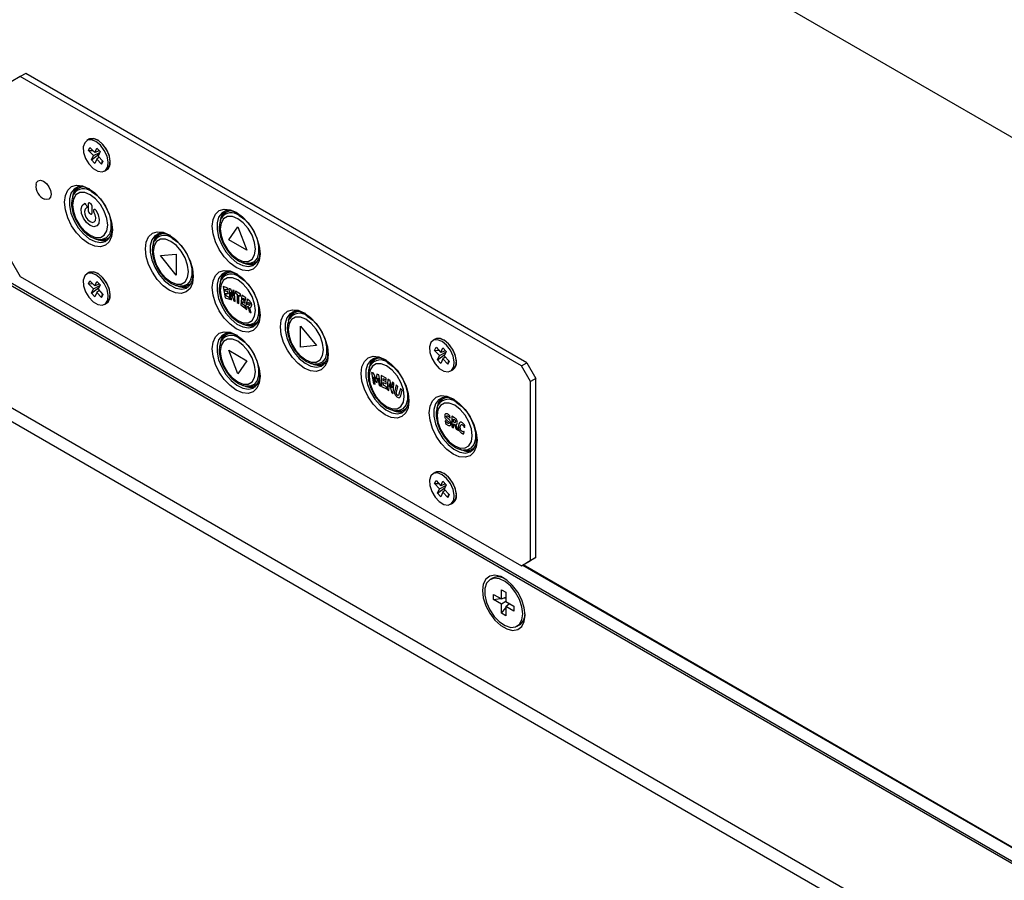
# Model space of a CAD drawing. Header units: millimetres. Extents: x 0 to 844, y -2 to 552.
# Tile 69 of 151: x 602 to 618, y 409 to 422. Entities that reach past the tile are written whole.
import ezdxf

# ---------------------------------------------------------------- set-up
doc = ezdxf.new("R2010")
doc.units = ezdxf.units.MM
doc.styles.get("Standard").update_dxf_attribs({"font": 'GOTHIC.TTF'})
doc.dimstyles.new('SLDDIMSTYLE7', dxfattribs={"dimtxt": 0.18, "dimasz": 1.3208, "dimexe": 0, "dimexo": 0.0625, "dimgap": 0, "dimtad": 0, "dimtih": 1, "dimtoh": 1, "dimdec": 0, "dimrnd": 1e-09, "dimzin": 0, "dimdsep": 46, "dimtxsty": 'STANDARD', "dimblk1": 'DOT', "dimblk2": 'DOT', "dimsah": 1, "dimcen": 0.09, "dimadec": 0, "dimazin": 0, "dimtfac": 1.3208, "dimtdec": 0, "dimtofl": 0, "dimtmove": 0, "dimatfit": 3, "dimldrblk": 'DOT', "dimfxl": 1, "dimfrac": 2, "dimtolj": 1, "dimtzin": 0, "dimarcsym": 0})

# ---------------------------------------------------------------- blocks, each defined once
blk = doc.blocks.new('_Dot')
at = {"color": 0, "linetype": 'ByBlock', "lineweight": -2}
blk.add_line((-0.5, 0), (-1, 0), dxfattribs=at)
at = {"color": 0, "linetype": 'ByBlock', "const_width": 0.5}
blk.add_lwpolyline([(-0.25, 0, 1), (0.25, 0, 1)], format="xyb", close=True, dxfattribs=at)

msp = doc.modelspace()

# ---------------------------------------------------------------- linework, layer by layer
at = {"color": 7, "linetype": 'Continuous', "lineweight": 25}
for p, q in [((587.83, 424.663), (743.351, 334.883)), ((587.644, 424.555), (743.8, 334.409)), ((587.644, 424.555), (746.651, 332.762)), ((614.199, 422.638), (681.921, 383.543)), ((602.466, 421.544), (602.38, 421.494)), ((610.265, 417.041), (602.466, 421.544)), ((602.38, 421.494), (602.239, 421.413)), ((610.18, 416.992), (602.38, 421.494)), ((603.448, 420.518), (603.416, 420.499)), ((603.442, 420.345), (603.463, 420.392)), ((603.442, 420.345), (603.507, 420.346)), ((603.517, 420.265), (603.442, 420.345)), ((603.463, 420.392), (603.539, 420.312)), ((603.486, 420.196), (603.604, 420.287)), ((603.517, 420.265), (603.616, 420.315)), ((603.539, 420.312), (603.57, 420.381)), ((603.61, 420.339), (603.539, 420.312)), ((603.57, 420.381), (603.622, 420.327)), ((603.622, 420.327), (603.59, 420.258)), ((603.486, 420.196), (603.517, 420.265)), ((603.538, 420.141), (603.486, 420.196)), ((603.569, 420.21), (603.538, 420.141)), ((603.607, 420.24), (603.569, 420.21)), ((603.644, 420.131), (603.569, 420.21)), ((603.59, 420.258), (603.666, 420.178)), ((603.644, 420.131), (603.662, 420.182)), ((603.666, 420.178), (603.644, 420.131)), ((603.691, 420.023), (603.723, 420.042)), ((603.229, 419.697), (603.211, 419.665)), ((603.44, 419.396), (603.44, 419.519)), ((603.458, 419.529), (603.476, 419.519)), ((603.406, 419.498), (603.414, 419.475)), ((603.476, 419.355), (603.458, 419.365)), ((603.493, 419.488), (603.493, 419.365)), ((603.519, 419.414), (603.528, 419.427)), ((605.528, 419.323), (605.51, 419.292)), ((605.624, 418.954), (605.766, 419.155)), ((605.766, 419.155), (605.907, 418.791)), ((603.621, 418.956), (603.604, 418.957)), ((603.621, 418.956), (603.657, 418.956)), ((604.486, 418.971), (604.469, 418.939)), ((605.907, 418.791), (605.624, 418.954)), ((602.239, 418.628), (602.38, 418.383)), ((604.561, 418.708), (604.806, 418.73)), ((604.806, 418.404), (604.561, 418.708)), ((604.806, 418.73), (604.806, 418.404)), ((605.92, 418.583), (605.903, 418.584)), ((603.448, 418.444), (603.416, 418.425)), ((605.92, 418.583), (605.956, 418.582)), ((602.38, 418.383), (610.18, 413.881)), ((603.442, 418.271), (603.463, 418.318)), ((603.463, 418.318), (603.539, 418.238)), ((603.539, 418.238), (603.57, 418.307)), ((603.57, 418.307), (603.622, 418.253)), ((605.528, 418.369), (605.51, 418.338)), ((603.442, 418.271), (603.507, 418.272)), ((603.517, 418.191), (603.442, 418.271)), ((603.486, 418.122), (603.604, 418.213)), ((603.486, 418.122), (603.517, 418.191)), ((603.517, 418.191), (603.616, 418.241)), ((603.569, 418.136), (603.538, 418.067)), ((603.61, 418.265), (603.539, 418.238)), ((603.607, 418.166), (603.569, 418.136)), ((603.644, 418.057), (603.569, 418.136)), ((603.622, 418.253), (603.59, 418.184)), ((603.59, 418.184), (603.666, 418.104)), ((604.878, 418.231), (604.862, 418.232)), ((604.878, 418.231), (604.914, 418.23)), ((605.602, 418.209), (605.537, 418.227)), ((605.537, 418.227), (605.571, 418.05)), ((605.573, 418.155), (605.567, 418.188)), ((605.567, 418.188), (605.608, 418.176)), ((605.611, 418.145), (605.573, 418.155)), ((605.608, 418.176), (605.602, 418.209)), ((605.617, 418.112), (605.611, 418.145)), ((605.658, 418.186), (605.627, 418.199)), ((605.627, 418.199), (605.644, 418.028)), ((605.668, 418.018), (605.656, 418.137)), ((605.656, 418.137), (605.702, 418.003)), ((605.696, 418.076), (605.658, 418.186)), ((605.71, 418.163), (605.686, 418.173)), ((605.686, 418.173), (605.696, 418.076)), ((605.727, 417.992), (605.71, 418.163)), ((605.81, 418.108), (605.728, 418.156)), ((605.728, 418.156), (605.728, 418.125)), ((605.728, 418.125), (605.756, 418.108)), ((603.538, 418.067), (603.486, 418.122)), ((603.644, 418.057), (603.662, 418.108)), ((603.666, 418.104), (603.644, 418.057)), ((605.571, 418.05), (605.636, 418.032)), ((605.588, 418.076), (605.579, 418.123)), ((605.579, 418.123), (605.617, 418.112)), ((605.63, 418.064), (605.588, 418.076)), ((605.636, 418.032), (605.63, 418.064)), ((605.644, 418.028), (605.668, 418.018)), ((605.702, 418.003), (605.727, 417.992)), ((605.756, 418.108), (605.756, 417.976)), ((605.756, 417.976), (605.781, 417.962)), ((605.781, 417.962), (605.781, 418.094)), ((605.781, 418.094), (605.81, 418.077)), ((605.81, 418.077), (605.81, 418.108)), ((605.827, 418.095), (605.811, 417.943)), ((605.892, 418.05), (605.827, 418.095)), ((605.839, 417.955), (605.843, 417.992)), ((605.843, 417.992), (605.879, 417.966)), ((605.846, 418.021), (605.849, 418.048)), ((605.882, 417.996), (605.846, 418.021)), ((605.849, 418.048), (605.889, 418.02)), ((605.879, 417.966), (605.882, 417.996)), ((605.915, 418.031), (605.882, 417.892)), ((605.889, 418.02), (605.892, 418.05)), ((605.954, 417.997), (605.915, 418.031)), ((605.923, 417.949), (605.932, 417.985)), ((605.932, 417.985), (605.94, 417.978)), ((603.691, 417.949), (603.723, 417.968)), ((605.811, 417.943), (605.876, 417.897)), ((605.879, 417.927), (605.839, 417.955)), ((605.876, 417.897), (605.879, 417.927)), ((605.882, 417.892), (605.906, 417.872)), ((605.906, 417.872), (605.917, 417.923)), ((605.917, 417.923), (605.928, 417.914)), ((605.931, 417.943), (605.923, 417.949)), ((605.928, 417.914), (605.943, 417.84)), ((605.943, 417.84), (605.972, 417.816)), ((605.972, 417.816), (605.953, 417.903)), ((606.588, 417.758), (606.57, 417.726)), ((605.92, 417.629), (605.903, 417.63)), ((605.92, 417.629), (605.956, 417.628)), ((606.744, 417.611), (606.989, 417.307)), ((606.744, 417.285), (606.744, 417.611)), ((605.528, 417.415), (605.51, 417.384)), ((608.836, 417.407), (608.805, 417.389)), ((605.624, 417.235), (605.907, 417.071)), ((605.766, 416.87), (605.624, 417.235)), ((606.989, 417.307), (606.744, 417.285)), ((608.83, 417.234), (608.852, 417.281)), ((608.83, 417.234), (608.895, 417.235)), ((608.906, 417.154), (608.83, 417.234)), ((608.852, 417.281), (608.927, 417.202)), ((608.906, 417.154), (609.004, 417.204)), ((608.927, 417.202), (608.958, 417.271)), ((608.998, 417.229), (608.927, 417.202)), ((608.958, 417.271), (609.01, 417.216)), ((609.01, 417.216), (608.979, 417.147)), ((605.907, 417.071), (605.766, 416.87)), ((608.874, 417.085), (608.992, 417.176)), ((608.874, 417.085), (608.906, 417.154)), ((608.926, 417.031), (608.874, 417.085)), ((608.957, 417.1), (608.926, 417.031)), ((608.995, 417.13), (608.957, 417.1)), ((609.033, 417.02), (608.957, 417.1)), ((608.979, 417.147), (609.054, 417.068)), ((609.033, 417.02), (609.05, 417.072)), ((609.054, 417.068), (609.033, 417.02)), ((606.979, 417.017), (606.963, 417.018)), ((606.979, 417.017), (607.015, 417.017)), ((607.845, 417.032), (607.827, 417)), ((609.08, 416.913), (609.111, 416.931)), ((610.18, 416.992), (610.265, 417.041)), ((610.321, 416.747), (610.18, 416.992)), ((610.265, 417.041), (610.407, 416.796)), ((607.88, 416.879), (607.847, 416.889)), ((607.847, 416.889), (607.878, 416.714)), ((607.919, 416.785), (607.88, 416.879)), ((607.905, 416.706), (607.884, 416.822)), ((607.884, 416.822), (607.918, 416.741)), ((607.929, 416.863), (607.919, 416.785)), ((607.962, 416.853), (607.929, 416.863)), ((607.936, 416.735), (607.943, 416.803)), ((607.943, 416.803), (607.964, 416.687)), ((607.992, 416.678), (607.962, 416.853)), ((608.073, 416.803), (607.996, 416.842)), ((607.996, 416.842), (608.005, 416.673)), ((608.028, 416.765), (608.026, 416.795)), ((608.026, 416.795), (608.075, 416.771)), ((608.073, 416.743), (608.028, 416.765)), ((608.075, 416.771), (608.073, 416.803)), ((608.103, 416.785), (608.091, 416.628)), ((608.137, 416.761), (608.103, 416.785)), ((608.164, 416.65), (608.137, 416.761)), ((610.407, 416.796), (610.321, 416.747)), ((610.321, 413.962), (610.321, 416.747)), ((610.407, 414.012), (610.407, 416.796)), ((605.92, 416.675), (605.903, 416.676)), ((605.92, 416.675), (605.956, 416.674)), ((607.878, 416.714), (607.905, 416.706)), ((607.918, 416.741), (607.936, 416.735)), ((607.964, 416.687), (607.992, 416.678)), ((608.005, 416.673), (608.082, 416.634)), ((608.032, 416.691), (608.03, 416.733)), ((608.03, 416.733), (608.074, 416.711)), ((608.08, 416.666), (608.032, 416.691)), ((608.074, 416.711), (608.073, 416.743)), ((608.082, 416.634), (608.08, 416.666)), ((608.091, 416.628), (608.118, 416.61)), ((608.118, 416.61), (608.126, 416.72)), ((608.126, 416.72), (608.158, 416.584)), ((608.171, 416.739), (608.164, 416.65)), ((608.197, 416.721), (608.171, 416.739)), ((608.186, 416.565), (608.197, 416.721)), ((608.229, 416.695), (608.208, 416.606)), ((608.256, 416.672), (608.229, 416.695)), ((608.235, 416.584), (608.256, 416.672)), ((608.296, 416.638), (608.274, 416.551)), ((608.322, 416.615), (608.296, 416.638)), ((608.301, 416.526), (608.322, 416.615)), ((608.158, 416.584), (608.186, 416.565)), ((608.236, 416.292), (608.22, 416.293)), ((608.236, 416.292), (608.273, 416.291)), ((608.904, 416.42), (608.887, 416.389)), ((608.999, 416.136), (608.996, 416.137)), ((608.996, 416.137), (609.001, 416.095)), ((609.071, 416.178), (609.067, 416.217)), ((609.069, 416.179), (609.071, 416.178)), ((609.141, 416.184), (609.096, 416.21)), ((609.096, 416.21), (609.096, 416.046)), ((609.124, 416.164), (609.134, 416.159)), ((609.124, 416.119), (609.124, 416.164)), ((609.096, 416.046), (609.124, 416.03)), ((609.133, 416.114), (609.124, 416.119)), ((609.124, 416.03), (609.124, 416.09)), ((609.124, 416.09), (609.134, 416.084)), ((609.134, 416.084), (609.166, 416.006)), ((609.2, 415.987), (609.162, 416.078)), ((609.166, 416.006), (609.2, 415.987)), ((609.293, 416.032), (609.296, 416.03)), ((609.296, 416.03), (609.301, 416.066)), ((609.283, 415.934), (609.288, 415.969)), ((609.288, 415.969), (609.285, 415.971)), ((609.296, 415.68), (609.28, 415.681)), ((609.296, 415.68), (609.332, 415.679)), ((608.836, 415.333), (608.805, 415.315)), ((608.83, 415.16), (608.852, 415.207)), ((608.83, 415.16), (608.895, 415.161)), ((608.906, 415.08), (608.83, 415.16)), ((608.852, 415.207), (608.927, 415.128)), ((608.874, 415.011), (608.992, 415.102)), ((608.874, 415.011), (608.906, 415.08)), ((608.906, 415.08), (609.004, 415.13)), ((608.927, 415.128), (608.958, 415.197)), ((608.998, 415.155), (608.927, 415.128)), ((608.958, 415.197), (609.01, 415.142)), ((609.01, 415.142), (608.979, 415.073)), ((608.979, 415.073), (609.054, 414.993)), ((608.926, 414.957), (608.874, 415.011)), ((608.957, 415.026), (608.926, 414.957)), ((608.995, 415.056), (608.957, 415.026)), ((609.033, 414.946), (608.957, 415.026)), ((609.033, 414.946), (609.05, 414.998)), ((609.054, 414.993), (609.033, 414.946)), ((609.08, 414.839), (609.111, 414.857)), ((610.407, 414.012), (610.265, 413.93)), ((610.321, 413.962), (610.407, 414.012)), ((610.18, 413.881), (610.321, 413.962)), ((610.265, 413.93), (610.18, 413.881)), ((731.873, 343.659), (610.206, 413.896)), ((609.731, 413.69), (609.696, 413.67)), ((609.748, 413.436), (609.872, 413.365)), ((609.748, 413.358), (609.748, 413.436)), ((609.748, 413.358), (609.857, 413.373)), ((609.872, 413.508), (609.94, 413.469)), ((609.872, 413.365), (609.872, 413.508)), ((609.872, 413.365), (609.94, 413.391)), ((609.915, 413.382), (609.94, 413.385)), ((609.94, 413.469), (609.94, 413.326)), ((609.872, 413.286), (609.748, 413.358)), ((609.94, 413.326), (609.872, 413.286)), ((609.872, 413.144), (609.872, 413.286)), ((609.872, 413.144), (609.94, 413.23)), ((609.94, 413.326), (610.063, 413.254)), ((609.94, 413.247), (609.996, 413.293)), ((609.94, 413.247), (609.94, 413.104)), ((610.063, 413.176), (609.94, 413.247)), ((609.976, 413.277), (609.991, 413.296)), ((610.063, 413.254), (610.063, 413.176)), ((609.94, 413.104), (609.872, 413.144)), ((610.116, 412.942), (610.151, 412.963))]:
    msp.add_line(p, q, dxfattribs=at)
at = {"color": 8, "linetype": 'Continuous', "lineweight": 25}
for p, q in [((595.22, 422.294), (731.875, 343.405)), ((595.229, 422.33), (731.873, 343.447)), ((610.199, 413.892), (731.873, 343.651))]:
    msp.add_line(p, q, dxfattribs=at)
at = {"color": 7, "linetype": 'Continuous', "lineweight": 25, "flags": 128}
for points in [[(603.628, 420.426), (603.558, 420.483), (603.488, 420.511), (603.426, 420.504), (603.382, 420.465), (603.361, 420.399), (603.366, 420.314), (603.396, 420.221), (603.448, 420.135), (603.514, 420.065), (603.585, 420.022), (603.652, 420.011), (603.706, 420.034), (603.74, 420.088), (603.748, 420.165), (603.73, 420.255), (603.688, 420.346), (603.628, 420.426)], [(603.66, 420.444), (603.59, 420.502), (603.52, 420.529), (603.458, 420.523), (603.448, 420.518)], [(603.78, 420.167), (603.767, 420.256), (603.729, 420.348), (603.672, 420.431), (603.604, 420.493), (603.533, 420.526), (603.469, 420.527), (603.448, 420.518)], [(603.723, 420.042), (603.738, 420.052), (603.771, 420.106), (603.78, 420.183), (603.762, 420.273), (603.72, 420.364), (603.66, 420.444)], [(602.626, 419.815), (602.634, 419.844), (602.659, 419.873), (602.697, 419.88), (602.742, 419.865), (602.786, 419.829), (602.824, 419.778), (602.849, 419.719), (602.858, 419.663), (602.849, 419.616), (602.824, 419.587), (602.786, 419.58), (602.758, 419.587)], [(603.814, 419.111), (603.801, 419.007), (603.764, 418.925), (603.705, 418.87), (603.628, 418.846), (603.538, 418.855), (603.442, 418.896), (603.346, 418.966), (603.256, 419.061), (603.179, 419.174), (603.12, 419.297), (603.083, 419.422), (603.07, 419.54), (603.083, 419.644), (603.12, 419.727), (603.179, 419.781), (603.256, 419.805), (603.346, 419.796), (603.442, 419.755), (603.538, 419.685), (603.628, 419.59), (603.705, 419.478), (603.764, 419.354), (603.801, 419.229), (603.814, 419.111)], [(603.46, 419.744), (603.454, 419.747), (603.365, 419.778), (603.283, 419.776), (603.216, 419.742), (603.169, 419.679), (603.144, 419.592), (603.144, 419.486), (603.169, 419.369), (603.216, 419.251), (603.283, 419.14), (603.365, 419.045), (603.454, 418.971), (603.546, 418.926), (603.632, 418.911), (603.707, 418.929), (603.765, 418.978), (603.802, 419.054), (603.814, 419.132)], [(603.467, 419.024), (603.551, 418.99), (603.628, 418.991), (603.688, 419.026), (603.727, 419.092), (603.741, 419.182), (603.727, 419.287), (603.688, 419.398), (603.628, 419.503), (603.551, 419.592), (603.467, 419.656), (603.382, 419.69), (603.306, 419.689), (603.245, 419.654), (603.206, 419.588), (603.193, 419.498), (603.206, 419.393), (603.245, 419.282), (603.306, 419.177), (603.382, 419.088), (603.467, 419.024)], [(603.196, 419.631), (603.209, 419.66), (603.211, 419.665)], [(603.343, 419.78), (603.275, 419.751), (603.229, 419.697)], [(603.554, 419.418), (603.591, 419.345), (603.608, 419.271), (603.6, 419.209), (603.571, 419.169), (603.523, 419.158), (603.467, 419.177), (603.41, 419.223), (603.363, 419.289), (603.333, 419.364), (603.326, 419.434), (603.342, 419.489), (603.379, 419.519)], [(603.41, 419.451), (603.388, 419.432), (603.379, 419.397), (603.384, 419.353), (603.402, 419.307), (603.432, 419.266), (603.467, 419.238), (603.502, 419.226), (603.531, 419.233), (603.55, 419.257), (603.555, 419.295), (603.546, 419.341), (603.523, 419.386)], [(603.414, 419.475), (603.416, 419.471), (603.417, 419.467), (603.417, 419.463), (603.417, 419.46), (603.416, 419.457), (603.414, 419.454), (603.413, 419.452), (603.41, 419.451)], [(603.528, 419.427), (603.53, 419.429), (603.533, 419.431), (603.536, 419.431), (603.54, 419.43), (603.544, 419.428), (603.547, 419.425), (603.551, 419.422), (603.554, 419.418)], [(606.113, 418.738), (606.1, 418.634), (606.063, 418.552), (606.004, 418.497), (605.927, 418.473), (605.837, 418.482), (605.741, 418.523), (605.645, 418.593), (605.555, 418.688), (605.478, 418.801), (605.419, 418.924), (605.382, 419.049), (605.369, 419.167), (605.382, 419.271), (605.419, 419.353), (605.478, 419.408), (605.555, 419.432), (605.645, 419.423), (605.741, 419.382), (605.837, 419.312), (605.927, 419.217), (606.004, 419.104), (606.063, 418.981), (606.1, 418.856), (606.113, 418.738)], [(605.759, 419.371), (605.753, 419.374), (605.664, 419.404), (605.582, 419.403), (605.515, 419.369), (605.467, 419.306), (605.443, 419.218), (605.443, 419.113), (605.467, 418.996), (605.515, 418.878), (605.582, 418.767), (605.664, 418.672), (605.753, 418.598), (605.845, 418.553), (605.931, 418.538), (606.006, 418.556), (606.064, 418.605), (606.101, 418.681), (606.113, 418.759)], [(605.642, 419.407), (605.574, 419.378), (605.528, 419.323)], [(605.766, 418.651), (605.85, 418.617), (605.927, 418.618), (605.987, 418.653), (606.026, 418.719), (606.04, 418.809), (606.026, 418.914), (605.987, 419.025), (605.927, 419.13), (605.85, 419.219), (605.766, 419.283), (605.681, 419.316), (605.605, 419.316), (605.544, 419.281), (605.505, 419.215), (605.492, 419.125), (605.505, 419.019), (605.544, 418.909), (605.605, 418.804), (605.681, 418.715), (605.766, 418.651)], [(605.495, 419.257), (605.508, 419.287), (605.51, 419.292)], [(605.071, 418.385), (605.059, 418.281), (605.022, 418.199), (604.962, 418.144), (604.885, 418.12), (604.796, 418.129), (604.699, 418.17), (604.603, 418.24), (604.513, 418.335), (604.436, 418.448), (604.377, 418.571), (604.34, 418.696), (604.327, 418.815), (604.34, 418.919), (604.377, 419.001), (604.436, 419.056), (604.513, 419.079), (604.603, 419.071), (604.699, 419.03), (604.796, 418.959), (604.885, 418.865), (604.962, 418.752), (605.022, 418.629), (605.059, 418.504), (605.071, 418.385)], [(604.717, 419.019), (604.712, 419.021), (604.622, 419.052), (604.54, 419.05), (604.473, 419.016), (604.426, 418.953), (604.401, 418.866), (604.401, 418.76), (604.426, 418.644), (604.473, 418.526), (604.54, 418.415), (604.622, 418.319), (604.712, 418.246), (604.803, 418.2), (604.89, 418.186), (604.965, 418.203), (605.022, 418.252), (605.059, 418.328), (605.071, 418.406)], [(604.6, 419.054), (604.533, 419.026), (604.486, 418.971)], [(604.724, 418.298), (604.809, 418.264), (604.885, 418.265), (604.946, 418.3), (604.984, 418.366), (604.998, 418.456), (604.984, 418.561), (604.946, 418.672), (604.885, 418.777), (604.809, 418.866), (604.724, 418.93), (604.639, 418.964), (604.563, 418.963), (604.502, 418.928), (604.464, 418.862), (604.45, 418.772), (604.464, 418.667), (604.502, 418.556), (604.563, 418.451), (604.639, 418.362), (604.724, 418.298)], [(604.454, 418.905), (604.466, 418.934), (604.469, 418.939)], [(603.628, 418.352), (603.558, 418.409), (603.488, 418.437), (603.426, 418.43), (603.382, 418.391), (603.361, 418.325), (603.366, 418.24), (603.396, 418.147), (603.448, 418.061), (603.514, 417.991), (603.585, 417.948), (603.652, 417.937), (603.706, 417.96), (603.74, 418.014), (603.748, 418.091), (603.73, 418.181), (603.688, 418.272), (603.628, 418.352)], [(603.66, 418.37), (603.59, 418.428), (603.52, 418.455), (603.458, 418.449), (603.448, 418.444)], [(603.78, 418.093), (603.767, 418.182), (603.729, 418.274), (603.672, 418.357), (603.604, 418.419), (603.533, 418.452), (603.469, 418.453), (603.448, 418.444)], [(606.113, 417.784), (606.1, 417.68), (606.063, 417.598), (606.004, 417.543), (605.927, 417.519), (605.837, 417.528), (605.741, 417.569), (605.645, 417.639), (605.555, 417.734), (605.478, 417.847), (605.419, 417.97), (605.382, 418.095), (605.369, 418.213), (605.382, 418.317), (605.419, 418.399), (605.478, 418.454), (605.555, 418.478), (605.645, 418.469), (605.741, 418.428), (605.837, 418.358), (605.927, 418.263), (606.004, 418.15), (606.063, 418.027), (606.1, 417.902), (606.113, 417.784)], [(605.759, 418.417), (605.753, 418.42), (605.664, 418.45), (605.582, 418.449), (605.515, 418.415), (605.467, 418.352), (605.443, 418.264), (605.443, 418.159), (605.467, 418.042), (605.515, 417.924), (605.582, 417.813), (605.664, 417.718), (605.753, 417.644), (605.845, 417.599), (605.931, 417.584), (606.006, 417.602), (606.064, 417.651), (606.101, 417.727), (606.113, 417.805)], [(605.642, 418.453), (605.574, 418.424), (605.528, 418.369)], [(603.723, 417.968), (603.738, 417.978), (603.771, 418.032), (603.78, 418.109), (603.762, 418.199), (603.72, 418.29), (603.66, 418.37)], [(605.766, 417.696), (605.85, 417.663), (605.927, 417.664), (605.987, 417.699), (606.026, 417.765), (606.04, 417.855), (606.026, 417.96), (605.987, 418.071), (605.927, 418.176), (605.85, 418.265), (605.766, 418.329), (605.681, 418.362), (605.605, 418.362), (605.544, 418.327), (605.505, 418.261), (605.492, 418.171), (605.505, 418.065), (605.544, 417.955), (605.605, 417.85), (605.681, 417.761), (605.766, 417.696)], [(605.495, 418.303), (605.508, 418.333), (605.51, 418.338)], [(607.173, 417.172), (607.16, 417.068), (607.123, 416.986), (607.064, 416.931), (606.987, 416.907), (606.897, 416.916), (606.801, 416.957), (606.704, 417.027), (606.615, 417.122), (606.538, 417.235), (606.478, 417.358), (606.441, 417.483), (606.429, 417.602), (606.441, 417.705), (606.478, 417.788), (606.538, 417.842), (606.615, 417.866), (606.704, 417.857), (606.801, 417.816), (606.897, 417.746), (606.987, 417.651), (607.064, 417.539), (607.123, 417.416), (607.16, 417.29), (607.173, 417.172)], [(606.819, 417.805), (606.813, 417.808), (606.723, 417.839), (606.642, 417.837), (606.575, 417.803), (606.527, 417.74), (606.502, 417.653), (606.502, 417.547), (606.527, 417.431), (606.575, 417.313), (606.642, 417.202), (606.723, 417.106), (606.813, 417.032), (606.905, 416.987), (606.991, 416.972), (607.066, 416.99), (607.124, 417.039), (607.16, 417.115), (607.172, 417.193)], [(606.701, 417.841), (606.634, 417.812), (606.588, 417.758)], [(606.825, 417.085), (606.91, 417.051), (606.986, 417.052), (607.047, 417.087), (607.086, 417.153), (607.099, 417.243), (607.086, 417.348), (607.047, 417.459), (606.986, 417.564), (606.91, 417.653), (606.825, 417.717), (606.741, 417.751), (606.664, 417.75), (606.604, 417.715), (606.565, 417.649), (606.552, 417.559), (606.565, 417.454), (606.604, 417.343), (606.664, 417.238), (606.741, 417.149), (606.825, 417.085)], [(606.555, 417.692), (606.567, 417.721), (606.57, 417.726)], [(606.113, 416.83), (606.1, 416.726), (606.063, 416.644), (606.004, 416.589), (605.927, 416.565), (605.837, 416.574), (605.741, 416.615), (605.645, 416.685), (605.555, 416.78), (605.478, 416.892), (605.419, 417.016), (605.382, 417.141), (605.369, 417.259), (605.382, 417.363), (605.419, 417.445), (605.478, 417.5), (605.555, 417.524), (605.645, 417.515), (605.741, 417.474), (605.837, 417.404), (605.927, 417.309), (606.004, 417.196), (606.063, 417.073), (606.1, 416.948), (606.113, 416.83)], [(605.759, 417.463), (605.753, 417.466), (605.664, 417.496), (605.582, 417.495), (605.515, 417.461), (605.467, 417.398), (605.443, 417.31), (605.443, 417.204), (605.467, 417.088), (605.515, 416.97), (605.582, 416.859), (605.664, 416.764), (605.753, 416.69), (605.845, 416.645), (605.931, 416.63), (606.006, 416.648), (606.064, 416.697), (606.101, 416.773), (606.113, 416.851)], [(605.766, 416.742), (605.85, 416.709), (605.927, 416.71), (605.987, 416.745), (606.026, 416.811), (606.04, 416.901), (606.026, 417.006), (605.987, 417.117), (605.927, 417.222), (605.85, 417.311), (605.766, 417.375), (605.681, 417.408), (605.605, 417.407), (605.544, 417.372), (605.505, 417.307), (605.492, 417.217), (605.505, 417.111), (605.544, 417.001), (605.605, 416.896), (605.681, 416.807), (605.766, 416.742)], [(605.495, 417.349), (605.508, 417.379), (605.51, 417.384)], [(605.642, 417.499), (605.574, 417.47), (605.528, 417.415)], [(609.017, 417.315), (608.947, 417.373), (608.876, 417.4), (608.814, 417.394), (608.77, 417.355), (608.749, 417.288), (608.754, 417.203), (608.784, 417.111), (608.836, 417.024), (608.902, 416.954), (608.973, 416.911), (609.041, 416.9), (609.094, 416.923), (609.128, 416.977), (609.136, 417.054), (609.118, 417.145), (609.076, 417.236), (609.017, 417.315)], [(609.048, 417.334), (608.978, 417.391), (608.908, 417.418), (608.846, 417.412), (608.836, 417.407)], [(609.168, 417.057), (609.155, 417.146), (609.118, 417.237), (609.061, 417.32), (608.992, 417.382), (608.921, 417.416), (608.857, 417.416), (608.836, 417.407)], [(609.111, 416.931), (609.126, 416.942), (609.16, 416.995), (609.168, 417.073), (609.15, 417.163), (609.108, 417.254), (609.048, 417.334)], [(608.43, 416.446), (608.417, 416.342), (608.38, 416.26), (608.321, 416.205), (608.244, 416.181), (608.154, 416.19), (608.058, 416.231), (607.962, 416.301), (607.872, 416.396), (607.795, 416.509), (607.736, 416.632), (607.698, 416.757), (607.686, 416.876), (607.698, 416.98), (607.736, 417.062), (607.795, 417.117), (607.872, 417.141), (607.962, 417.132), (608.058, 417.091), (608.154, 417.02), (608.244, 416.926), (608.321, 416.813), (608.38, 416.69), (608.417, 416.565), (608.43, 416.446)], [(608.076, 417.08), (608.07, 417.083), (607.98, 417.113), (607.899, 417.111), (607.832, 417.078), (607.784, 417.015), (607.76, 416.927), (607.76, 416.821), (607.784, 416.705), (607.832, 416.587), (607.899, 416.476), (607.98, 416.38), (608.07, 416.307), (608.162, 416.261), (608.248, 416.247), (608.323, 416.264), (608.381, 416.313), (608.418, 416.389), (608.43, 416.467)], [(607.959, 417.116), (607.891, 417.087), (607.845, 417.032)], [(608.083, 416.359), (608.167, 416.326), (608.244, 416.326), (608.304, 416.361), (608.343, 416.427), (608.356, 416.517), (608.343, 416.623), (608.304, 416.733), (608.244, 416.838), (608.167, 416.927), (608.083, 416.991), (607.998, 417.025), (607.922, 417.024), (607.861, 416.989), (607.822, 416.923), (607.809, 416.833), (607.822, 416.728), (607.861, 416.617), (607.922, 416.512), (607.998, 416.423), (608.083, 416.359)], [(607.812, 416.966), (607.825, 416.995), (607.827, 417)], [(609.49, 415.834), (609.477, 415.731), (609.44, 415.648), (609.381, 415.593), (609.304, 415.57), (609.214, 415.579), (609.118, 415.62), (609.021, 415.69), (608.932, 415.784), (608.854, 415.897), (608.795, 416.02), (608.758, 416.146), (608.745, 416.264), (608.758, 416.368), (608.795, 416.45), (608.854, 416.505), (608.932, 416.529), (609.021, 416.52), (609.118, 416.479), (609.214, 416.409), (609.304, 416.314), (609.381, 416.201), (609.44, 416.078), (609.477, 415.953), (609.49, 415.834)], [(609.136, 416.468), (609.13, 416.471), (609.04, 416.501), (608.959, 416.499), (608.892, 416.466), (608.844, 416.403), (608.819, 416.315), (608.819, 416.209), (608.844, 416.093), (608.892, 415.975), (608.959, 415.864), (609.04, 415.768), (609.13, 415.695), (609.221, 415.649), (609.308, 415.635), (609.383, 415.653), (609.441, 415.701), (609.477, 415.778), (609.489, 415.856)], [(609.018, 416.504), (608.951, 416.475), (608.904, 416.42)], [(609.142, 415.747), (609.227, 415.714), (609.303, 415.715), (609.364, 415.75), (609.403, 415.815), (609.416, 415.905), (609.403, 416.011), (609.364, 416.121), (609.303, 416.226), (609.227, 416.315), (609.142, 416.38), (609.058, 416.413), (608.981, 416.412), (608.921, 416.377), (608.882, 416.312), (608.868, 416.222), (608.882, 416.116), (608.921, 416.005), (608.981, 415.901), (609.058, 415.812), (609.142, 415.747)], [(608.872, 416.354), (608.884, 416.383), (608.887, 416.389)], [(609.017, 415.241), (608.947, 415.299), (608.876, 415.326), (608.814, 415.32), (608.77, 415.281), (608.749, 415.214), (608.754, 415.129), (608.784, 415.037), (608.836, 414.95), (608.902, 414.88), (608.973, 414.837), (609.041, 414.826), (609.094, 414.849), (609.128, 414.903), (609.136, 414.98), (609.118, 415.071), (609.076, 415.162), (609.017, 415.241)], [(609.048, 415.26), (608.978, 415.317), (608.908, 415.344), (608.846, 415.338), (608.836, 415.333)], [(609.168, 414.983), (609.155, 415.072), (609.118, 415.163), (609.061, 415.246), (608.992, 415.308), (608.921, 415.342), (608.857, 415.342), (608.836, 415.333)], [(609.111, 414.857), (609.126, 414.868), (609.16, 414.921), (609.168, 414.999), (609.15, 415.089), (609.108, 415.18), (609.048, 415.26)], [(609.573, 413.498), (609.587, 413.382), (609.626, 413.26), (609.688, 413.142), (609.768, 413.037), (609.858, 412.954), (609.953, 412.899), (610.044, 412.877), (610.123, 412.89), (610.185, 412.937), (610.224, 413.014), (610.238, 413.114), (610.224, 413.23), (610.185, 413.352), (610.123, 413.47), (610.044, 413.575), (609.953, 413.659), (609.858, 413.713), (609.768, 413.735), (609.688, 413.722), (609.626, 413.675), (609.587, 413.598), (609.573, 413.498)], [(610.203, 413.135), (610.189, 413.243), (610.151, 413.358), (610.091, 413.467), (610.014, 413.563), (609.928, 413.635), (609.84, 413.679), (609.757, 413.689), (609.688, 413.665), (609.638, 413.609), (609.612, 413.527), (609.612, 413.424), (609.638, 413.312), (609.688, 413.198), (609.757, 413.095), (609.84, 413.01), (609.928, 412.951), (610.014, 412.924), (610.091, 412.931), (610.151, 412.971), (610.189, 413.041), (610.203, 413.135)]]:
    msp.add_lwpolyline(points, dxfattribs=at)
at = {"color": 8, "linetype": 'Continuous', "lineweight": 25, "flags": 128}
for points in [[(603.487, 419.706), (603.574, 419.642), (603.653, 419.554), (603.719, 419.45), (603.766, 419.338), (603.791, 419.227), (603.791, 419.126), (603.766, 419.044), (603.719, 418.986), (603.653, 418.959), (603.621, 418.956)], [(605.786, 419.333), (605.873, 419.268), (605.952, 419.181), (606.018, 419.077), (606.065, 418.965), (606.09, 418.854), (606.09, 418.753), (606.065, 418.671), (606.018, 418.613), (605.952, 418.585), (605.92, 418.583)], [(604.745, 418.98), (604.831, 418.916), (604.91, 418.828), (604.976, 418.724), (605.023, 418.612), (605.048, 418.501), (605.048, 418.401), (605.023, 418.318), (604.976, 418.261), (604.91, 418.233), (604.878, 418.231)], [(605.786, 418.379), (605.873, 418.314), (605.952, 418.227), (606.018, 418.123), (606.065, 418.011), (606.09, 417.9), (606.09, 417.799), (606.065, 417.717), (606.018, 417.659), (605.952, 417.631), (605.92, 417.629)], [(606.846, 417.767), (606.932, 417.703), (607.012, 417.615), (607.078, 417.511), (607.125, 417.399), (607.149, 417.288), (607.149, 417.188), (607.125, 417.105), (607.078, 417.048), (607.012, 417.02), (606.979, 417.017)], [(605.786, 417.424), (605.873, 417.36), (605.952, 417.273), (606.018, 417.169), (606.065, 417.057), (606.09, 416.946), (606.09, 416.845), (606.065, 416.763), (606.018, 416.705), (605.952, 416.677), (605.92, 416.675)], [(608.103, 417.041), (608.19, 416.977), (608.269, 416.889), (608.335, 416.785), (608.382, 416.673), (608.407, 416.562), (608.407, 416.462), (608.382, 416.379), (608.335, 416.322), (608.269, 416.294), (608.236, 416.292)], [(609.163, 416.429), (609.249, 416.365), (609.329, 416.277), (609.395, 416.173), (609.442, 416.062), (609.466, 415.951), (609.466, 415.85), (609.442, 415.768), (609.395, 415.71), (609.329, 415.682), (609.296, 415.68)]]:
    msp.add_lwpolyline(points, dxfattribs=at)
at = {"color": 7, "linetype": 'Continuous', "lineweight": 25}
for centre, radius, start, end in [((603.652, 420.15), 0.13, 303.4113, 7.9013), ((602.841, 419.787), 0.217, 172.6159, 247.3787), ((603.45, 419.59), 0.258, 135.4858, 179.3257), ((603.379, 419.492), 0.0271, 13.0548, 89.6511), ((603.451, 419.52), 0.0109, 50.7803, 189.2305), ((603.455, 419.486), 0.0384, 2.6142, 57.3936), ((603.479, 419.398), 0.0384, 182.5965, 237.4035), ((603.482, 419.364), 0.0109, 230.7936, 9.1935), ((603.545, 419.404), 0.0277, 157.1533, 219.1204), ((605.749, 419.216), 0.258, 135.4833, 179.3282), ((604.707, 418.864), 0.258, 135.4833, 179.3282), ((603.673, 419.191), 0.25, 239.7951, 285.3421), ((603.664, 419.115), 0.16, 267.4665, 319.8607), ((605.972, 418.818), 0.25, 239.796, 285.3412), ((605.963, 418.742), 0.16, 267.4665, 319.8607), ((605.749, 418.262), 0.258, 135.4833, 179.3282), ((604.921, 418.39), 0.16, 267.4665, 319.8607), ((604.931, 418.465), 0.25, 239.796, 285.3412), ((603.652, 418.076), 0.129, 303.3971, 7.9155), ((606.809, 417.651), 0.258, 135.4812, 179.3333), ((605.963, 417.788), 0.16, 267.4665, 319.8607), ((605.972, 417.864), 0.25, 239.796, 285.3412), ((605.749, 417.308), 0.258, 135.4833, 179.3282), ((607.022, 417.176), 0.16, 267.4665, 319.8607), ((608.066, 416.925), 0.258, 135.4812, 179.3333), ((609.04, 417.039), 0.13, 303.4113, 7.9013), ((607.032, 417.252), 0.25, 239.7964, 285.3396), ((605.972, 416.91), 0.25, 239.796, 285.3412), ((605.963, 416.834), 0.16, 267.4665, 319.8607), ((609.123, 416.315), 0.255, 135.2851, 177.613), ((608.289, 416.526), 0.25, 239.7964, 285.3396), ((608.28, 416.451), 0.16, 267.4685, 319.855), ((609.349, 415.915), 0.25, 239.7964, 285.3396), ((609.339, 415.839), 0.16, 267.462, 319.8651), ((609.04, 414.965), 0.129, 303.3971, 7.9155), ((609.817, 413.503), 0.206, 58.6673, 114.5222), ((610.038, 413.127), 0.199, 304.4284, 2.3715)]:
    msp.add_arc(centre, radius, start, end, dxfattribs=at)
at = {"color": 8, "linetype": 'Continuous', "lineweight": 25}
for centre, radius, start, end in [((603.421, 419.603), 0.229, 132.783, 179.3203), ((603.367, 419.563), 0.186, 49.8413, 146.9708), ((605.72, 419.23), 0.229, 132.783, 179.3203), ((605.666, 419.19), 0.186, 49.8413, 146.9708), ((604.679, 418.877), 0.229, 132.783, 179.3203), ((603.674, 419.169), 0.228, 246.094, 286.7789), ((604.625, 418.838), 0.186, 49.8413, 146.9708), ((605.971, 418.809), 0.241, 239.0359, 286.229), ((605.72, 418.276), 0.229, 132.783, 179.3203), ((605.666, 418.236), 0.186, 49.8413, 146.9708), ((604.929, 418.456), 0.241, 239.0335, 286.2314), ((606.78, 417.664), 0.229, 132.7902, 179.3131), ((606.726, 417.625), 0.186, 49.8418, 146.9702), ((605.971, 417.855), 0.241, 239.0359, 286.229), ((605.72, 417.322), 0.229, 132.783, 179.3203), ((605.666, 417.282), 0.186, 49.8413, 146.9708), ((608.037, 416.938), 0.229, 132.783, 179.3203), ((607.983, 416.899), 0.186, 49.8413, 146.9708), ((607.032, 417.23), 0.228, 246.096, 286.7785), ((605.973, 416.888), 0.228, 246.0945, 286.78), ((609.097, 416.327), 0.229, 132.7807, 179.3196), ((609.043, 416.287), 0.186, 49.8413, 146.9708), ((608.288, 416.517), 0.241, 239.0335, 286.2314), ((609.348, 415.906), 0.241, 239.0325, 286.2325)]:
    msp.add_arc(centre, radius, start, end, dxfattribs=at)
at = {"color": 7, "linetype": 'Continuous', "lineweight": 25}
for points, knots in [([(603.196, 419.625), (603.189, 419.602), (603.175, 419.551), (603.179, 419.456), (603.204, 419.349), (603.252, 419.241), (603.316, 419.141), (603.393, 419.057), (603.45, 419.019), (603.477, 419)], [0, 0, 0, 0, 0.115608, 0.261434, 0.410226, 0.558736, 0.707112, 0.856024, 1, 1, 1, 1]), ([(605.495, 419.252), (605.488, 419.229), (605.473, 419.178), (605.478, 419.083), (605.503, 418.976), (605.551, 418.867), (605.615, 418.768), (605.692, 418.684), (605.748, 418.646), (605.776, 418.627)], [0, 0, 0, 0, 0.115608, 0.261434, 0.410226, 0.558736, 0.707112, 0.856024, 1, 1, 1, 1]), ([(603.477, 419), (603.493, 418.992), (603.534, 418.97), (603.576, 418.963), (603.602, 418.959)], [0, 0, 0, 0, 0.3782557, 1, 1, 1, 1]), ([(604.453, 418.899), (604.447, 418.877), (604.432, 418.826), (604.436, 418.731), (604.462, 418.623), (604.509, 418.515), (604.574, 418.416), (604.65, 418.331), (604.707, 418.293), (604.735, 418.275)], [0, 0, 0, 0, 0.115608, 0.261434, 0.410226, 0.558736, 0.707112, 0.856024, 1, 1, 1, 1]), ([(605.776, 418.627), (605.792, 418.619), (605.833, 418.597), (605.875, 418.59), (605.901, 418.586)], [0, 0, 0, 0, 0.3782557, 1, 1, 1, 1]), ([(605.495, 418.298), (605.488, 418.275), (605.473, 418.224), (605.478, 418.129), (605.503, 418.022), (605.551, 417.913), (605.615, 417.814), (605.692, 417.73), (605.748, 417.692), (605.776, 417.673)], [0, 0, 0, 0, 0.115608, 0.261434, 0.410226, 0.558736, 0.707112, 0.856024, 1, 1, 1, 1]), ([(604.735, 418.275), (604.75, 418.266), (604.791, 418.244), (604.833, 418.238), (604.859, 418.234)], [0, 0, 0, 0, 0.3782557, 1, 1, 1, 1]), ([(605.94, 417.978), (605.943, 417.976), (605.947, 417.973), (605.951, 417.968), (605.952, 417.966)], [0, 0, 0, 0, 0.561133, 1, 1, 1, 1]), ([(605.977, 417.969), (605.973, 417.975), (605.966, 417.986), (605.957, 417.994), (605.954, 417.997)], [0, 0, 0, 0, 0.557102, 1, 1, 1, 1]), ([(605.947, 417.934), (605.945, 417.934), (605.942, 417.934), (605.937, 417.938), (605.933, 417.941), (605.931, 417.943)], [0, 0, 0, 0, 0.2793213, 0.5591855, 1, 1, 1, 1]), ([(605.955, 417.946), (605.954, 417.943), (605.953, 417.937), (605.948, 417.935), (605.947, 417.934)], [0, 0, 0, 0, 0.560736, 1, 1, 1, 1]), ([(605.952, 417.966), (605.953, 417.964), (605.955, 417.96), (605.956, 417.952), (605.955, 417.948), (605.955, 417.946)], [0, 0, 0, 0, 0.2796, 0.559589, 1, 1, 1, 1]), ([(605.953, 417.903), (605.958, 417.903), (605.966, 417.903), (605.974, 417.91), (605.978, 417.918), (605.98, 417.925), (605.981, 417.929)], [0, 0, 0, 0, 0.339007, 0.559137, 0.779498, 1, 1, 1, 1]), ([(605.981, 417.929), (605.982, 417.935), (605.984, 417.947), (605.979, 417.962), (605.977, 417.969)], [0, 0, 0, 0, 0.560432, 1, 1, 1, 1]), ([(605.776, 417.673), (605.792, 417.665), (605.833, 417.642), (605.875, 417.636), (605.901, 417.632)], [0, 0, 0, 0, 0.3782557, 1, 1, 1, 1]), ([(606.555, 417.686), (606.548, 417.664), (606.533, 417.613), (606.538, 417.517), (606.563, 417.41), (606.61, 417.302), (606.675, 417.202), (606.752, 417.118), (606.808, 417.08), (606.836, 417.061)], [0, 0, 0, 0, 0.115608, 0.261435, 0.410226, 0.558737, 0.707118, 0.856024, 1, 1, 1, 1]), ([(605.495, 417.344), (605.488, 417.321), (605.473, 417.27), (605.478, 417.175), (605.503, 417.068), (605.551, 416.959), (605.615, 416.86), (605.692, 416.775), (605.748, 416.738), (605.776, 416.719)], [0, 0, 0, 0, 0.115608, 0.261434, 0.410226, 0.558736, 0.707112, 0.856024, 1, 1, 1, 1]), ([(606.836, 417.061), (606.852, 417.053), (606.893, 417.031), (606.934, 417.024), (606.96, 417.021)], [0, 0, 0, 0, 0.3782557, 1, 1, 1, 1]), ([(607.812, 416.96), (607.805, 416.938), (607.79, 416.887), (607.795, 416.792), (607.82, 416.684), (607.868, 416.576), (607.932, 416.477), (608.009, 416.392), (608.065, 416.354), (608.093, 416.336)], [0, 0, 0, 0, 0.115608, 0.261435, 0.410226, 0.558737, 0.707118, 0.856024, 1, 1, 1, 1]), ([(605.776, 416.719), (605.792, 416.711), (605.833, 416.688), (605.875, 416.682), (605.901, 416.678)], [0, 0, 0, 0, 0.3782557, 1, 1, 1, 1]), ([(608.208, 416.606), (608.206, 416.598), (608.204, 416.583), (608.209, 416.554), (608.224, 416.53), (608.236, 416.519), (608.242, 416.513)], [0, 0, 0, 0, 0.280909, 0.55965, 0.779342, 1, 1, 1, 1]), ([(608.248, 416.539), (608.244, 416.542), (608.24, 416.547), (608.235, 416.555), (608.232, 416.569), (608.234, 416.577), (608.235, 416.584)], [0, 0, 0, 0, 0.249603, 0.375039, 0.500562, 1, 1, 1, 1]), ([(608.242, 416.513), (608.249, 416.507), (608.265, 416.495), (608.285, 416.496), (608.296, 416.509), (608.299, 416.521), (608.301, 416.526)], [0, 0, 0, 0, 0.280171, 0.558104, 0.778712, 1, 1, 1, 1]), ([(608.274, 416.551), (608.273, 416.544), (608.27, 416.535), (608.263, 416.532), (608.256, 416.532), (608.251, 416.536), (608.248, 416.539)], [0, 0, 0, 0, 0.499648, 0.625228, 0.750556, 1, 1, 1, 1]), ([(608.093, 416.336), (608.109, 416.327), (608.15, 416.305), (608.192, 416.299), (608.217, 416.295)], [0, 0, 0, 0, 0.3782557, 1, 1, 1, 1]), ([(608.871, 416.349), (608.865, 416.326), (608.85, 416.275), (608.855, 416.18), (608.88, 416.072), (608.927, 415.964), (608.992, 415.865), (609.069, 415.78), (609.125, 415.743), (609.153, 415.724)], [0, 0, 0, 0, 0.115606, 0.261432, 0.410221, 0.558731, 0.707112, 0.856017, 1, 1, 1, 1]), ([(609.028, 416.244), (609.021, 416.246), (609.008, 416.25), (608.994, 416.243), (608.987, 416.228), (608.987, 416.215), (608.988, 416.208)], [0, 0, 0, 0, 0.279988, 0.559551, 0.779559, 1, 1, 1, 1]), ([(608.988, 416.208), (608.989, 416.202), (608.99, 416.191), (608.997, 416.173), (609.007, 416.159), (609.014, 416.152), (609.018, 416.149)], [0, 0, 0, 0, 0.28033, 0.559867, 0.779728, 1, 1, 1, 1]), ([(609.039, 416.096), (609.031, 416.102), (609.016, 416.111), (609.004, 416.128), (608.999, 416.136)], [0, 0, 0, 0, 0.557904, 1, 1, 1, 1]), ([(609.016, 416.202), (609.016, 416.205), (609.016, 416.211), (609.019, 416.213), (609.021, 416.214)], [0, 0, 0, 0, 0.558796, 1, 1, 1, 1]), ([(609.033, 416.178), (609.028, 416.181), (609.022, 416.186), (609.017, 416.196), (609.016, 416.2), (609.016, 416.202)], [0, 0, 0, 0, 0.559675, 0.779436, 1, 1, 1, 1]), ([(609.018, 416.149), (609.022, 416.145), (609.031, 416.138), (609.039, 416.132), (609.043, 416.129)], [0, 0, 0, 0, 0.559853, 1, 1, 1, 1]), ([(609.021, 416.214), (609.023, 416.214), (609.026, 416.215), (609.031, 416.214), (609.033, 416.213)], [0, 0, 0, 0, 0.559475, 1, 1, 1, 1]), ([(609.067, 416.217), (609.06, 416.224), (609.047, 416.235), (609.034, 416.242), (609.028, 416.244)], [0, 0, 0, 0, 0.559565, 1, 1, 1, 1]), ([(609.033, 416.213), (609.04, 416.208), (609.053, 416.2), (609.064, 416.186), (609.069, 416.179)], [0, 0, 0, 0, 0.558134, 1, 1, 1, 1]), ([(609.055, 416.16), (609.051, 416.164), (609.044, 416.17), (609.036, 416.176), (609.033, 416.178)], [0, 0, 0, 0, 0.559699, 1, 1, 1, 1]), ([(609.084, 416.104), (609.083, 416.109), (609.081, 416.12), (609.073, 416.142), (609.062, 416.153), (609.055, 416.16)], [0, 0, 0, 0, 0.281465, 0.561768, 1, 1, 1, 1]), ([(609.134, 416.159), (609.137, 416.157), (609.141, 416.155), (609.146, 416.15), (609.148, 416.148)], [0, 0, 0, 0, 0.560993, 1, 1, 1, 1]), ([(609.17, 416.158), (609.165, 416.164), (609.156, 416.175), (609.146, 416.181), (609.141, 416.184)], [0, 0, 0, 0, 0.5572562, 1, 1, 1, 1]), ([(609.148, 416.148), (609.149, 416.146), (609.152, 416.142), (609.154, 416.134), (609.155, 416.129), (609.155, 416.126)], [0, 0, 0, 0, 0.27968, 0.55954, 1, 1, 1, 1]), ([(609.184, 416.114), (609.183, 416.122), (609.182, 416.137), (609.174, 416.151), (609.17, 416.158)], [0, 0, 0, 0, 0.560063, 1, 1, 1, 1]), ([(609.001, 416.095), (609.009, 416.088), (609.022, 416.075), (609.036, 416.068), (609.043, 416.065)], [0, 0, 0, 0, 0.559887, 1, 1, 1, 1]), ([(609.051, 416.095), (609.049, 416.095), (609.045, 416.094), (609.041, 416.096), (609.039, 416.096)], [0, 0, 0, 0, 0.5586191, 1, 1, 1, 1]), ([(609.043, 416.129), (609.044, 416.128), (609.048, 416.125), (609.052, 416.119), (609.055, 416.113), (609.056, 416.11), (609.056, 416.108)], [0, 0, 0, 0, 0.280052, 0.560101, 0.77978, 1, 1, 1, 1]), ([(609.043, 416.065), (609.05, 416.063), (609.064, 416.059), (609.078, 416.067), (609.085, 416.084), (609.084, 416.097), (609.084, 416.104)], [0, 0, 0, 0, 0.28025, 0.559265, 0.779361, 1, 1, 1, 1]), ([(609.056, 416.108), (609.056, 416.106), (609.056, 416.103), (609.055, 416.098), (609.052, 416.096), (609.051, 416.095)], [0, 0, 0, 0, 0.28058, 0.560905, 1, 1, 1, 1]), ([(609.15, 416.11), (609.148, 416.109), (609.146, 416.108), (609.14, 416.11), (609.135, 416.113), (609.133, 416.114)], [0, 0, 0, 0, 0.279371, 0.559116, 1, 1, 1, 1]), ([(609.155, 416.126), (609.155, 416.122), (609.155, 416.115), (609.151, 416.112), (609.15, 416.11)], [0, 0, 0, 0, 0.561119, 1, 1, 1, 1]), ([(609.162, 416.078), (609.166, 416.079), (609.174, 416.081), (609.18, 416.091), (609.183, 416.102), (609.183, 416.11), (609.184, 416.114)], [0, 0, 0, 0, 0.3391861, 0.5592977, 0.7795147, 1, 1, 1, 1]), ([(609.201, 416.067), (609.2, 416.056), (609.198, 416.035), (609.205, 416), (609.222, 415.968), (609.237, 415.955), (609.244, 415.948)], [0, 0, 0, 0, 0.281211, 0.560935, 0.78039, 1, 1, 1, 1]), ([(609.265, 416.106), (609.259, 416.11), (609.246, 416.118), (609.228, 416.118), (609.209, 416.104), (609.204, 416.082), (609.201, 416.067)], [0, 0, 0, 0, 0.1868895, 0.3735275, 0.5608015, 1, 1, 1, 1]), ([(609.234, 415.999), (609.231, 416.009), (609.227, 416.026), (609.228, 416.039), (609.229, 416.046)], [0, 0, 0, 0, 0.558079, 1, 1, 1, 1]), ([(609.229, 416.046), (609.23, 416.053), (609.233, 416.067), (609.24, 416.074), (609.244, 416.077)], [0, 0, 0, 0, 0.560647, 1, 1, 1, 1]), ([(609.253, 415.974), (609.248, 415.978), (609.241, 415.985), (609.236, 415.995), (609.234, 415.999)], [0, 0, 0, 0, 0.5588475, 1, 1, 1, 1]), ([(609.244, 416.077), (609.247, 416.079), (609.254, 416.081), (609.262, 416.076), (609.266, 416.074)], [0, 0, 0, 0, 0.559257, 1, 1, 1, 1]), ([(609.286, 416.086), (609.283, 416.09), (609.276, 416.098), (609.268, 416.103), (609.265, 416.106)], [0, 0, 0, 0, 0.559974, 1, 1, 1, 1]), ([(609.266, 416.074), (609.269, 416.07), (609.276, 416.065), (609.281, 416.056), (609.283, 416.053)], [0, 0, 0, 0, 0.558371, 1, 1, 1, 1]), ([(609.283, 416.053), (609.285, 416.049), (609.289, 416.042), (609.292, 416.035), (609.293, 416.032)], [0, 0, 0, 0, 0.559881, 1, 1, 1, 1]), ([(609.301, 416.066), (609.298, 416.07), (609.294, 416.077), (609.289, 416.083), (609.286, 416.086)], [0, 0, 0, 0, 0.560055, 1, 1, 1, 1]), ([(609.244, 415.948), (609.248, 415.945), (609.256, 415.94), (609.263, 415.937), (609.267, 415.936)], [0, 0, 0, 0, 0.5597087, 1, 1, 1, 1]), ([(609.272, 415.967), (609.269, 415.967), (609.263, 415.968), (609.256, 415.972), (609.253, 415.974)], [0, 0, 0, 0, 0.560315, 1, 1, 1, 1]), ([(609.267, 415.936), (609.27, 415.936), (609.275, 415.934), (609.281, 415.934), (609.283, 415.934)], [0, 0, 0, 0, 0.559593, 1, 1, 1, 1]), ([(609.285, 415.971), (609.283, 415.97), (609.279, 415.968), (609.274, 415.968), (609.272, 415.967)], [0, 0, 0, 0, 0.560186, 1, 1, 1, 1]), ([(609.153, 415.724), (609.168, 415.716), (609.21, 415.693), (609.251, 415.687), (609.277, 415.683)], [0, 0, 0, 0, 0.3782557, 1, 1, 1, 1])]:
    msp.add_open_spline(points, degree=3, knots=knots, dxfattribs=at)

# ---------------------------------------------------------------- leaders
at = {"color": 7, "linetype": 'Continuous', "lineweight": 0}
msp.add_leader([(637.987, 432.771), (612.481, 399.713), (606.131, 399.713)], dimstyle='SLDDIMSTYLE7', dxfattribs=at)

doc.saveas('drawing.dxf')
